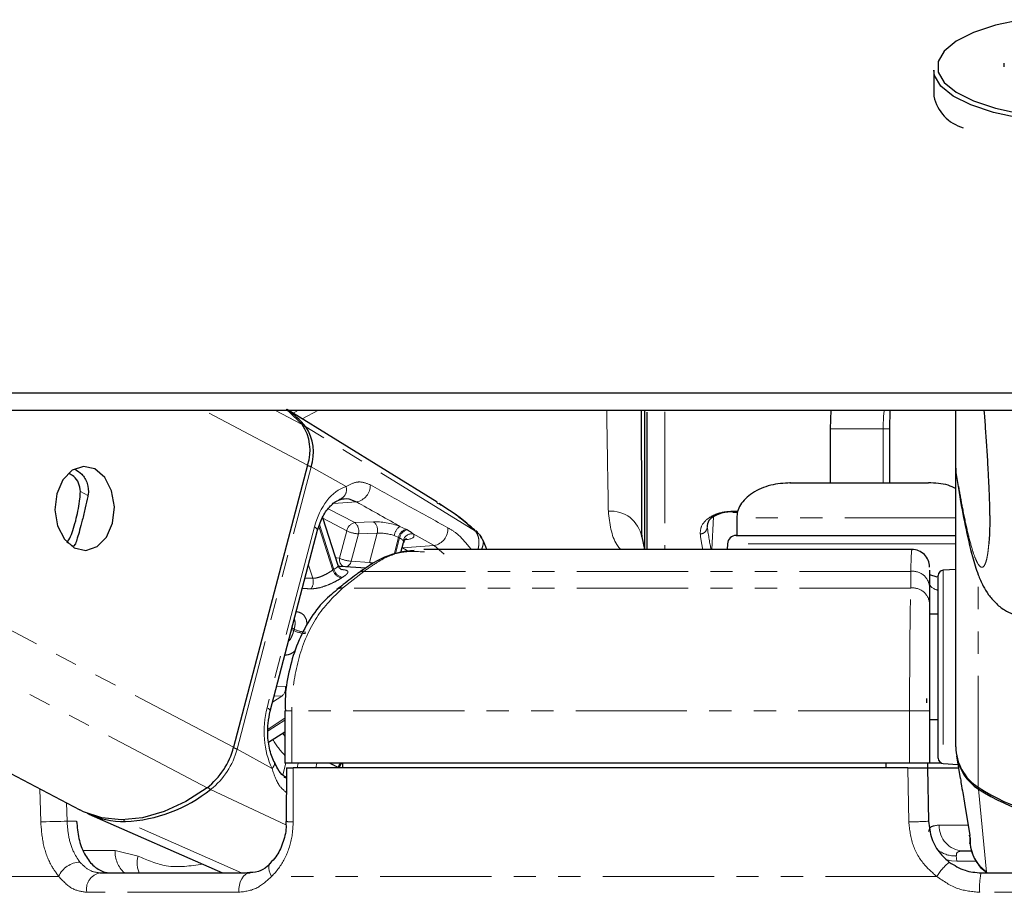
# Model space of a CAD drawing. Header units: millimetres. Extents: x 186 to 9508, y 327 to 8143.
# Tile 47 of 53: x 7447 to 7503, y 2821 to 2871. Entities that reach past the tile are written whole.
import ezdxf

# ---------------------------------------------------------------- set-up
doc = ezdxf.new("R2010")
doc.units = ezdxf.units.MM
doc.linetypes.add('PHANTOM', pattern=[12.7, 6.35, -1.27, 1.27, -1.27, 1.27, -1.27])

msp = doc.modelspace()

# ---------------------------------------------------------------- linework, layer by layer
at = {"color": 7, "linetype": 'Continuous', "lineweight": 25}
for p, q in [((7499.362, 2868.185), (7499.362, 2866.686)), ((7503.362, 2868.579), (7503.362, 2868.372)), ((7407.231, 2848.783), (7450.638, 2825.978)), ((7471.016, 2843.532), (7462.521, 2848.783)), ((7482.862, 2848.765), (7482.862, 2840.835)), ((7483.012, 2840.835), (7483.012, 2848.664)), ((7493.485, 2848.783), (7493.448, 2847.712)), ((7496.848, 2847.712), (7496.87, 2848.783)), ((7500.612, 2845.464), (7500.612, 2848.783)), ((7493.448, 2847.712), (7493.448, 2844.636)), ((7496.848, 2844.636), (7496.848, 2847.712)), ((7463.632, 2845.653), (7459.411, 2829.554)), ((7500.612, 2845.464), (7500.612, 2845.461)), ((7500.612, 2829.574), (7500.612, 2845.461)), ((7487.888, 2842.963), (7488.159, 2842.963)), ((7465.379, 2839.912), (7464.495, 2842.639)), ((7488.112, 2842.636), (7488.112, 2841.636)), ((7461.503, 2831.618), (7464.206, 2841.929)), ((7468.961, 2840.669), (7469.11, 2841.24)), ((7482.692, 2841.547), (7482.856, 2840.835)), ((7488.087, 2841.636), (7495.112, 2841.636)), ((7495.112, 2841.636), (7500.628, 2841.636)), ((7450.388, 2841.158), (7450.282, 2841.031)), ((7498.095, 2840.835), (7470.265, 2840.835)), ((7487.587, 2841.162), (7487.57, 2840.835)), ((7466.961, 2839.767), (7465.512, 2839.872)), ((7499.112, 2839.648), (7499.112, 2838.709)), ((7500.612, 2839.689), (7499.897, 2839.651)), ((7499.542, 2839.262), (7499.133, 2839.388)), ((7499.612, 2835.955), (7499.612, 2839.351)), ((7499.112, 2838.709), (7499.112, 2837.76)), ((7499.612, 2837.136), (7499.112, 2837.136)), ((7499.612, 2828.921), (7499.612, 2835.955)), ((7498.938, 2832.34), (7498.943, 2832.094)), ((7462.337, 2831.636), (7462.337, 2828.636)), ((7499.112, 2831.636), (7499.112, 2828.636)), ((7499.112, 2831.136), (7499.612, 2831.136)), ((7461.411, 2829.84), (7462.337, 2830.441)), ((7500.659, 2829.07), (7500.857, 2827.765)), ((7462.732, 2828.636), (7462.337, 2828.636)), ((7462.424, 2828.386), (7462.419, 2825.318)), ((7497.977, 2828.636), (7462.732, 2828.636)), ((7497.87, 2828.386), (7462.818, 2828.386)), ((7465.628, 2828.636), (7465.631, 2828.386)), ((7496.612, 2828.636), (7496.612, 2828.386)), ((7499.112, 2828.636), (7497.977, 2828.636)), ((7499.003, 2828.636), (7499.007, 2828.386)), ((7499.007, 2828.386), (7499.061, 2825.334)), ((7499.007, 2828.386), (7500.762, 2828.386)), ((7499.818, 2828.636), (7499.112, 2828.636)), ((7499.897, 2828.621), (7500.733, 2828.577)), ((7501.01, 2826.971), (7501.11, 2826.363)), ((7501.11, 2826.363), (7501.415, 2824.509)), ((7451.156, 2825.738), (7458.788, 2822.386)), ((7462.417, 2825.318), (7462.417, 2825.318)), ((7501.017, 2823.636), (7501.516, 2823.636)), ((7451.795, 2822.386), (7460.354, 2822.386)), ((7502.06, 2822.386), (7514.164, 2822.386))]:
    msp.add_line(p, q, dxfattribs=at)
at = {"color": 8, "linetype": 'PHANTOM', "lineweight": 18}
for p, q in [((7457.897, 2827.245), (7416.901, 2848.783)), ((7459.411, 2829.554), (7422.81, 2848.783)), ((7463.632, 2845.653), (7457.674, 2848.783)), ((7463.328, 2847.96), (7461.76, 2848.783)), ((7462.805, 2848.608), (7463.111, 2848.783)), ((7464.25, 2848.783), (7463.324, 2848.287)), ((7484.012, 2848.693), (7484.012, 2840.835)), ((7473.219, 2841.87), (7463.527, 2847.837)), ((7493.448, 2847.712), (7496.474, 2847.712)), ((7496.474, 2847.712), (7496.848, 2847.712)), ((7459.609, 2829.444), (7463.83, 2845.543)), ((7465.828, 2844.431), (7463.83, 2845.543)), ((7451.104, 2843.91), (7450.67, 2844.138)), ((7466.421, 2843.549), (7465.106, 2843.458)), ((7466.322, 2842.366), (7464.816, 2843.158)), ((7487.888, 2843.015), (7488.171, 2843.015)), ((7487.888, 2842.963), (7487.888, 2843.015)), ((7464.503, 2842.613), (7465.864, 2841.898)), ((7467.396, 2842.412), (7466.322, 2842.366)), ((7486.689, 2840.835), (7486.783, 2842.694)), ((7464.025, 2842.118), (7461.322, 2831.807)), ((7465.08, 2839.662), (7464.275, 2842.142)), ((7464.31, 2842.252), (7465.139, 2839.7)), ((7465.864, 2841.898), (7465.456, 2840.341)), ((7466.531, 2841.724), (7467.605, 2841.77)), ((7467.605, 2841.77), (7467.164, 2840.087)), ((7469.247, 2841.992), (7468.901, 2842.153)), ((7473.204, 2841.883), (7473.219, 2841.87)), ((7450.282, 2841.031), (7449.944, 2841.208)), ((7466.122, 2840.167), (7466.531, 2841.724)), ((7468.566, 2840.55), (7468.822, 2841.527)), ((7468.578, 2841.625), (7468.822, 2841.527)), ((7468.883, 2841.495), (7468.643, 2840.58)), ((7469.2, 2841.394), (7469.311, 2841.405)), ((7469.65, 2841.732), (7470.847, 2841.057)), ((7469.029, 2840.93), (7469.052, 2840.932)), ((7469.052, 2840.932), (7469.032, 2840.943)), ((7470.847, 2841.057), (7469.052, 2840.932)), ((7470.847, 2841.057), (7471.423, 2840.57)), ((7495.112, 2841.162), (7487.587, 2841.162)), ((7500.628, 2841.162), (7495.112, 2841.162)), ((7467.164, 2840.087), (7466.122, 2840.167)), ((7463.686, 2839.944), (7463.929, 2839.195)), ((7466.85, 2839.584), (7465.624, 2838.635)), ((7498.042, 2839.584), (7466.85, 2839.584)), ((7498.043, 2838.635), (7498.042, 2839.584)), ((7499.897, 2839.651), (7499.897, 2836.059)), ((7463.929, 2839.195), (7463.492, 2839.203)), ((7501.898, 2827.267), (7501.898, 2839.375)), ((7498.043, 2838.635), (7465.624, 2838.635)), ((7462.846, 2836.207), (7462.723, 2836.272)), ((7462.746, 2836.358), (7462.869, 2836.293)), ((7499.897, 2836.059), (7499.897, 2828.621)), ((7462.365, 2833.021), (7461.875, 2833.038)), ((7462.166, 2832.47), (7461.637, 2832.127)), ((7461.731, 2832.488), (7462.166, 2832.47)), ((7462.337, 2831.636), (7462.732, 2831.636)), ((7497.977, 2831.636), (7462.732, 2831.636)), ((7462.732, 2831.636), (7462.732, 2828.636)), ((7499.112, 2831.636), (7497.977, 2831.636)), ((7497.977, 2828.636), (7497.977, 2831.636)), ((7461.381, 2830.582), (7462.337, 2831.203)), ((7462.337, 2831.101), (7461.381, 2830.482)), ((7461.607, 2828.331), (7459.609, 2829.444)), ((7462.388, 2828.636), (7462.214, 2827.975)), ((7463.034, 2828.386), (7463.099, 2828.636)), ((7464.162, 2828.636), (7464.096, 2828.386)), ((7465.377, 2828.386), (7465.38, 2828.399)), ((7448.406, 2825.299), (7448.362, 2827.174)), ((7462.397, 2825.12), (7458.103, 2827.148)), ((7502.367, 2822.435), (7501.907, 2827.169)), ((7449.885, 2826.374), (7449.909, 2825.334)), ((7449.909, 2825.334), (7450.458, 2825.334)), ((7459.857, 2822.386), (7453.237, 2825.317)), ((7499.666, 2825.11), (7501.294, 2825.11)), ((7450.839, 2823.66), (7452.651, 2823.66)), ((7452.651, 2823.66), (7453.965, 2823.342)), ((7500.643, 2823.357), (7500.678, 2823.061)), ((7501.757, 2823.061), (7500.678, 2823.061)), ((7449.431, 2822.186), (7433.715, 2822.186)), ((7499.523, 2822.186), (7461.579, 2822.186)), ((7459.711, 2821.278), (7451.037, 2821.278)), ((7514.246, 2821.278), (7501.979, 2821.278))]:
    msp.add_line(p, q, dxfattribs=at)
at = {"color": 7, "linetype": 'Continuous', "lineweight": 25, "flags": 128}
for points in [[(7504.347, 2871.055), (7502.879, 2870.736), (7501.625, 2870.319), (7500.637, 2869.823), (7499.954, 2869.267), (7499.606, 2868.675), (7499.606, 2868.07), (7499.954, 2867.478), (7500.637, 2866.922), (7501.625, 2866.426), (7502.879, 2866.009), (7504.347, 2865.689)], [(7516.805, 2868.535), (7516.862, 2868.185), (7516.683, 2867.569), (7516.153, 2866.979), (7515.294, 2866.438), (7514.141, 2865.968), (7512.741, 2865.589), (7511.151, 2865.317), (7509.437, 2865.162), (7507.669, 2865.13), (7505.919, 2865.224), (7504.259, 2865.439), (7502.756, 2865.766), (7501.473, 2866.193), (7500.462, 2866.701), (7499.764, 2867.269), (7499.407, 2867.875), (7499.362, 2868.185)], [(7440.712, 2849.761), (7448.471, 2849.761), (7452.35, 2849.761), (7460.109, 2849.761), (7463.988, 2849.761), (7471.747, 2849.761), (7475.626, 2849.761), (7479.506, 2849.761), (7487.264, 2849.761), (7491.144, 2849.761), (7498.233, 2849.761), (7505.321, 2849.761)], [(7445.959, 2848.783), (7453.718, 2848.783), (7457.597, 2848.783), (7465.356, 2848.783), (7469.235, 2848.783), (7476.994, 2848.783), (7480.873, 2848.783), (7488.632, 2848.783), (7492.511, 2848.783), (7496.391, 2848.783), (7502.252, 2848.783), (7508.112, 2848.783)], [(7462.405, 2848.838), (7462.527, 2848.745), (7463.328, 2847.96)], [(7451.503, 2845.427), (7450.849, 2845.575), (7450.205, 2845.359), (7449.669, 2844.81), (7449.322, 2844.013), (7449.217, 2843.088), (7449.371, 2842.177), (7449.759, 2841.418), (7450.323, 2840.927), (7450.977, 2840.779), (7451.621, 2840.995), (7452.158, 2841.544), (7452.504, 2842.341), (7452.609, 2843.265), (7452.455, 2844.177), (7452.067, 2844.935), (7451.503, 2845.427)], [(7465.425, 2839.877), (7465.452, 2839.876), (7465.512, 2839.872)], [(7462.455, 2827.778), (7462.425, 2827.792), (7462.298, 2827.824)], [(7457.897, 2827.245), (7456.684, 2826.458), (7455.449, 2825.882), (7454.219, 2825.53), (7453.023, 2825.411), (7451.889, 2825.528), (7450.843, 2825.876), (7450.638, 2825.978)], [(7501.446, 2824.343), (7501.396, 2824.514), (7501.394, 2824.529)]]:
    msp.add_lwpolyline(points, dxfattribs=at)
at = {"color": 8, "linetype": 'PHANTOM', "lineweight": 18, "flags": 128}
for points in [[(7464.025, 2842.118), (7464.106, 2842.067), (7464.165, 2842.019), (7464.199, 2841.975), (7464.207, 2841.935), (7464.206, 2841.929)], [(7469.307, 2841.96), (7469.293, 2841.968), (7469.247, 2841.992)], [(7468.822, 2841.527), (7468.869, 2841.503), (7468.883, 2841.495)], [(7469.329, 2840.772), (7469.278, 2840.804), (7469.052, 2840.932)], [(7465.456, 2840.341), (7465.293, 2840.362), (7465.232, 2840.368)], [(7461.322, 2831.807), (7461.403, 2831.756), (7461.462, 2831.708), (7461.496, 2831.664), (7461.504, 2831.624), (7461.503, 2831.616)], [(7461.607, 2828.331), (7461.678, 2828.42), (7461.726, 2828.505), (7461.749, 2828.585), (7461.747, 2828.657), (7461.736, 2828.692)], [(7462.818, 2828.386), (7462.815, 2826.387), (7462.813, 2825.299)], [(7497.925, 2825.299), (7497.89, 2827.298), (7497.87, 2828.386)], [(7448.406, 2825.299), (7448.552, 2825.302), (7448.727, 2825.307), (7448.924, 2825.311), (7449.134, 2825.316), (7449.347, 2825.321), (7449.553, 2825.326), (7449.744, 2825.33), (7449.909, 2825.334)], [(7461.579, 2822.186), (7461.493, 2822.35), (7461.438, 2822.508), (7461.415, 2822.653), (7461.425, 2822.778), (7461.469, 2822.879), (7461.511, 2822.928)], [(7500.107, 2823.121), (7500.375, 2823.069), (7500.678, 2823.061)], [(7459.711, 2821.278), (7459.711, 2821.487), (7459.739, 2821.692), (7459.793, 2821.884), (7459.873, 2822.054), (7459.973, 2822.194), (7460.091, 2822.299), (7460.219, 2822.364), (7460.354, 2822.386)]]:
    msp.add_lwpolyline(points, dxfattribs=at)
at = {"color": 7, "linetype": 'Continuous', "lineweight": 25}
for centre, radius, start, end in [((7501.707, 2867.188), 2.397, 192.0799, 253.8819), ((7459.623, 2844.651), 5.039, 39.2164, 55.9632), ((7461.148, 2846.499), 2.625, 341.1992, 33.8212), ((7461.359, 2846.384), 2.61, 341.1992, 33.8212), ((7488.087, 2841.136), 0.5, 90, 177), ((7498.112, 2839.835), 1, 359.9595, 90.2428), ((7466.793, 2839.138), 0.449, 82.7552, 126.4247), ((7499.912, 2839.351), 0.3, 93, 180), ((7455.262, 2830.624), 4.285, 307.9487, 345.5363), ((7503.378, 2829.603), 2.766, 180.6081, 237.645), ((7499.912, 2828.921), 0.3, 180, 267), ((7503.393, 2829.506), 2.769, 189.0588, 237.5526), ((7452.871, 2833.672), 8.363, 272.5074, 308.7271), ((7508.112, 2836.894), 11.459, 237.1577, 302.8423), ((7508.085, 2836.709), 11.365, 237.0768, 270.1393), ((7453.18, 2830.383), 5.066, 245.1211, 270.6459)]:
    msp.add_arc(centre, radius, start, end, dxfattribs=at)
at = {"color": 8, "linetype": 'PHANTOM', "lineweight": 18}
for centre, radius, start, end in [((7463.42, 2847.651), 0.215, 60.0864, 95.3693), ((7463.399, 2844.712), 0.936, 62.6277, 76.1364), ((7465.248, 2844.255), 0.606, 283.7501, 16.8962), ((7466.239, 2844.506), 0.974, 280.7293, 0.7528), ((7480.949, 2841.253), 1.767, 9.5511, 95.1129), ((7466.452, 2841.781), 0.599, 102.5327, 168.7889), ((7465.946, 2841.89), 0.607, 344.2121, 51.7492), ((7467.021, 2841.935), 0.607, 344.2121, 51.7492), ((7466.622, 2843.442), 1.72, 243.8541, 266.942), ((7469.371, 2841.502), 0.803, 125.8659, 171.1854), ((7469.427, 2841.401), 0.618, 106.9246, 168.2409), ((7469.489, 2841.369), 0.619, 107.1222, 168.2187), ((7469.597, 2841.198), 0.536, 84.3832, 164.4388), ((7470.666, 2842.015), 0.975, 280.7326, 3.4336), ((7486.035, 2842.119), 0.394, 269.2054, 359.579), ((7465.891, 2840.252), 0.443, 168.4673, 242.1126), ((7466.214, 2841.884), 1.72, 243.8541, 266.942), ((7465.696, 2840.258), 0.436, 289.8398, 347.9539), ((7467.223, 2836.42), 3.886, 122.4306, 123.4679), ((7465.692, 2839.833), 0.636, 195.6109, 258.401), ((7465.747, 2839.861), 0.629, 194.8009, 258.2462), ((7498.161, 2838.637), 0.954, 4.328, 97.1571), ((7463.282, 2838.996), 0.677, 323.5401, 17.0552), ((7467.532, 2836.233), 3.569, 122.4306, 123.4679), ((7465.569, 2838.191), 0.447, 82.855, 127.1444), ((7498.161, 2837.688), 0.954, 4.324, 97.0709), ((7470.474, 2834.253), 7.874, 164.9852, 165.6329), ((7463.605, 2837.789), 1.754, 244.3873, 267.0139), ((7463.626, 2837.8), 1.687, 243.322, 266.8699), ((7461.773, 2832.924), 0.6, 310.9408, 9.2825), ((7466.295, 2832.844), 5.46, 211.5243, 223.5372), ((7466.99, 2833.263), 5.587, 211.2869, 213.6161), ((7455.482, 2830.508), 4.262, 307.9487, 345.5363), ((7459.178, 2828.612), 0.936, 62.6281, 76.1435), ((7466.099, 2828.204), 0.745, 144.5233, 164.7704), ((7466.159, 2828.181), 0.741, 142.1282, 163.9371), ((7458.334, 2827.582), 0.492, 217.7292, 242.0163), ((7502.119, 2827.16), 0.212, 155.4911, 177.5843), ((7453.336, 2825.521), 0.227, 208.6163, 244.1838), ((7462.722, 2827.54), 2.243, 262.1755, 272.3081), ((7497.895, 2844.755), 19.457, 270.087, 273.4336), ((7501.094, 2825.062), 1.428, 178.0893, 266.9147), ((7454.293, 2823.597), 1.643, 177.8092, 227.4757), ((7455.391, 2822.945), 1.48, 164.4229, 202.167), ((7500.562, 2824.922), 1.567, 232.8746, 272.9693), ((7450.702, 2821.603), 1.398, 92.3962, 155.3265), ((7502.474, 2820.296), 3.505, 129.5415, 147.3724), ((7451.953, 2821.465), 0.934, 99.6826, 191.5638), ((7505.532, 2821.574), 3.566, 166.8311, 184.7596)]:
    msp.add_arc(centre, radius, start, end, dxfattribs=at)
for centre, major_axis, ratio, start_param, end_param in [((7466.336, 2840.832), (0.083, 3.691), 0.672177, 0.239349, 1.230015), ((7468.271, 2841.921), (1.368, -0.304), 0.28356, 1.155906, 2.325599), ((7468.166, 2841.453), (0.884, -0.176), 0.303544, 1.14855, 2.318243), ((7485.362, 2867.423), (-1.651, 27.6), 0.040218, 2.728643, 2.867539), ((7468.227, 2841.421), (0.884, -0.176), 0.303544, 6.26512, 6.615529), ((7468.332, 2841.889), (1.368, -0.304), 0.28356, 5.571912, 6.622885), ((7484.963, 2867.399), (-1.651, 28), 0.039648, 2.728711, 2.817611), ((7463.633, 2830.521), (0.083, 3.691), 0.672177, 1.230015, 2.220681)]:
    msp.add_ellipse(centre, major_axis=major_axis, ratio=ratio, start_param=start_param, end_param=end_param, dxfattribs=at)
for points, knots in [([(7480.791, 2843.014), (7480.782, 2843.578), (7480.762, 2844.721), (7480.731, 2846.634), (7480.708, 2848.093), (7480.697, 2848.783)], [0, 0, 0, 0, 0.340073, 0.687935, 1, 1, 1, 1]), ([(7496.533, 2848.783), (7496.527, 2848.752), (7496.479, 2848.461), (7496.476, 2848.065), (7496.474, 2847.712)], [0, 0, 0, 0, 0.10633, 1, 1, 1, 1]), ([(7496.474, 2847.712), (7496.47, 2846.926), (7496.466, 2845.901), (7496.47, 2844.876), (7496.471, 2844.636)], [0, 0, 0, 0, 0.766318, 1, 1, 1, 1]), ([(7502.497, 2841.154), (7502.485, 2841.024), (7502.46, 2840.769), (7502.419, 2840.497), (7502.353, 2840.173), (7502.259, 2839.914), (7502.136, 2839.796), (7502.012, 2839.833), (7501.869, 2840.011), (7501.707, 2840.36), (7501.502, 2840.979), (7501.269, 2841.886), (7501.03, 2843.032), (7500.811, 2844.228), (7500.678, 2845.052), (7500.612, 2845.464)], [0, 0, 0, 0, 0.027351, 0.054016, 0.080851, 0.148772, 0.21746, 0.283348, 0.349464, 0.442524, 0.535874, 0.66709, 0.798771, 0.899307, 1, 1, 1, 1]), ([(7467.213, 2844.519), (7467.017, 2844.598), (7466.756, 2844.702), (7466.305, 2844.669), (7466.035, 2844.534), (7465.828, 2844.431)], [0, 0, 0, 0, 0.417867, 0.554004, 1, 1, 1, 1]), ([(7471.639, 2842.073), (7470.892, 2842.485), (7469.418, 2843.298), (7467.942, 2844.115), (7467.213, 2844.519)], [0, 0, 0, 0, 0.506743, 1, 1, 1, 1]), ([(7466.421, 2843.549), (7467.215, 2843.102), (7468.042, 2842.637), (7468.869, 2842.171), (7468.901, 2842.153)], [0, 0, 0, 0, 0.961066, 1, 1, 1, 1]), ([(7473.219, 2841.87), (7472.685, 2842.341), (7471.992, 2842.952), (7471.185, 2843.401), (7471, 2843.505)], [0, 0, 0, 0, 0.770189, 1, 1, 1, 1]), ([(7481.486, 2840.835), (7481.412, 2840.927), (7480.967, 2841.477), (7480.871, 2842.315), (7480.791, 2843.014)], [0, 0, 0, 0, 0.166662, 1, 1, 1, 1]), ([(7486.03, 2841.726), (7486.04, 2841.907), (7486.057, 2842.206), (7486.451, 2842.607), (7486.908, 2842.852), (7487.4, 2842.991), (7487.733, 2843.007), (7487.888, 2843.015)], [0, 0, 0, 0, 0.343371, 0.565902, 0.738595, 0.878696, 1, 1, 1, 1]), ([(7500.628, 2842.636), (7500.158, 2842.636), (7499.099, 2842.636), (7496.632, 2842.636), (7493.853, 2842.636), (7491.228, 2842.636), (7489.251, 2842.636), (7488.168, 2842.636), (7488.225, 2842.636), (7488.245, 2842.636)], [0, 0, 0, 0, 0.12608, 0.283567, 0.441054, 0.598541, 0.756027, 0.913514, 1, 1, 1, 1]), ([(7469.65, 2841.732), (7469.625, 2841.752), (7469.533, 2841.828), (7469.402, 2841.905), (7469.307, 2841.96)], [0, 0, 0, 0, 0.27439, 1, 1, 1, 1]), ([(7472.967, 2840.835), (7472.705, 2841.163), (7472.29, 2841.684), (7471.814, 2841.969), (7471.639, 2842.073)], [0, 0, 0, 0, 0.630961, 1, 1, 1, 1]), ([(7473.219, 2841.87), (7473.274, 2841.777), (7473.387, 2841.584), (7473.43, 2841.223), (7473.381, 2840.956), (7473.358, 2840.835)], [0, 0, 0, 0, 0.337549, 0.6984307, 1, 1, 1, 1]), ([(7468.883, 2841.495), (7468.944, 2841.458), (7469.028, 2841.406), (7469.069, 2841.356), (7469.08, 2841.342)], [0, 0, 0, 0, 0.718824, 1, 1, 1, 1]), ([(7473.586, 2841.389), (7473.608, 2841.371), (7473.683, 2841.306), (7473.64, 2841.105), (7473.61, 2840.937), (7473.542, 2840.838), (7473.539, 2840.835)], [0, 0, 0, 0, 0.169801, 0.594733, 0.986519, 1, 1, 1, 1]), ([(7470.299, 2840.692), (7469.851, 2840.72), (7468.935, 2840.776), (7467.775, 2840.242), (7467.103, 2839.764), (7466.85, 2839.584)], [0, 0, 0, 0, 0.372876, 0.763118, 1, 1, 1, 1]), ([(7498.042, 2839.584), (7498.056, 2840.056), (7498.078, 2840.757), (7498.104, 2840.795), (7498.112, 2840.807)], [0, 0, 0, 0, 0.672669, 1, 1, 1, 1]), ([(7467.413, 2840.064), (7467.369, 2840.068), (7467.276, 2840.076), (7467.203, 2840.083), (7467.164, 2840.087)], [0, 0, 0, 0, 0.467665, 1, 1, 1, 1]), ([(7465.08, 2839.662), (7465.009, 2839.616), (7464.868, 2839.525), (7464.6, 2839.377), (7464.321, 2839.255), (7464.09, 2839.196), (7463.97, 2839.195), (7463.929, 2839.195)], [0, 0, 0, 0, 0.219859, 0.440343, 0.66314, 0.88549, 1, 1, 1, 1]), ([(7465.376, 2839.911), (7465.374, 2839.894), (7465.37, 2839.859), (7465.268, 2839.783), (7465.172, 2839.722), (7465.139, 2839.7)], [0, 0, 0, 0, 0.37243, 0.778879, 1, 1, 1, 1]), ([(7465.619, 2839.245), (7465.666, 2839.277), (7465.803, 2839.367), (7465.933, 2839.491), (7465.943, 2839.596), (7465.828, 2839.662), (7465.657, 2839.683), (7465.58, 2839.692)], [0, 0, 0, 0, 0.121763, 0.347362, 0.5757, 0.807202, 1, 1, 1, 1]), ([(7463.826, 2838.594), (7463.889, 2838.595), (7464.072, 2838.598), (7464.423, 2838.672), (7464.849, 2838.825), (7465.255, 2839.019), (7465.462, 2839.147), (7465.564, 2839.21)], [0, 0, 0, 0, 0.119584, 0.349288, 0.573021, 0.788436, 1, 1, 1, 1]), ([(7499.612, 2838.5), (7499.559, 2838.518), (7499.157, 2838.653), (7499.133, 2838.8), (7499.112, 2838.928)], [0, 0, 0, 0, 0.13356, 1, 1, 1, 1]), ([(7465.624, 2838.635), (7465.103, 2838.123), (7464.061, 2837.098), (7463.062, 2834.733), (7462.746, 2832.814), (7462.734, 2831.778), (7462.732, 2831.636)], [0, 0, 0, 0, 0.317078, 0.634488, 0.949899, 1, 1, 1, 1]), ([(7463.335, 2838.605), (7463.392, 2838.604), (7463.556, 2838.6), (7463.72, 2838.596), (7463.826, 2838.594)], [0, 0, 0, 0, 0.349685, 1, 1, 1, 1]), ([(7497.977, 2831.636), (7497.978, 2832.53), (7497.981, 2834.316), (7498.002, 2836.691), (7498.026, 2838.026), (7498.041, 2838.553), (7498.043, 2838.635)], [0, 0, 0, 0, 0.31366, 0.627146, 0.941618, 1, 1, 1, 1]), ([(7463.58, 2836.508), (7463.583, 2836.576), (7463.592, 2836.774), (7463.487, 2837.019), (7463.284, 2837.228), (7463.075, 2837.269), (7462.97, 2837.289)], [0, 0, 0, 0, 0.148211, 0.427773, 0.711208, 1, 1, 1, 1]), ([(7462.877, 2836.86), (7462.894, 2836.81), (7462.933, 2836.696), (7462.916, 2836.49), (7462.881, 2836.344), (7462.869, 2836.293)], [0, 0, 0, 0, 0.332866, 0.764938, 1, 1, 1, 1]), ([(7462.846, 2836.207), (7462.817, 2836.112), (7462.758, 2835.922), (7462.65, 2835.706), (7462.567, 2835.62), (7462.547, 2835.599)], [0, 0, 0, 0, 0.428018, 0.857252, 1, 1, 1, 1]), ([(7462.317, 2834.8), (7462.378, 2834.808), (7462.554, 2834.829), (7462.772, 2834.917), (7462.903, 2835.049), (7462.934, 2835.08)], [0, 0, 0, 0, 0.284374, 0.830615, 1, 1, 1, 1]), ([(7461.607, 2828.331), (7461.733, 2827.958), (7461.926, 2827.384), (7462.293, 2827.081), (7462.421, 2826.975)], [0, 0, 0, 0, 0.649679, 1, 1, 1, 1]), ([(7464.894, 2828.636), (7464.932, 2828.621), (7465.063, 2828.567), (7465.232, 2828.478), (7465.342, 2828.42), (7465.38, 2828.399)], [0, 0, 0, 0, 0.204213, 0.719608, 1, 1, 1, 1]), ([(7501.039, 2826.846), (7501.105, 2826.435), (7501.238, 2825.604), (7501.376, 2824.767), (7501.446, 2824.343)], [0, 0, 0, 0, 0.493257, 1, 1, 1, 1]), ([(7449.431, 2822.186), (7449.282, 2822.391), (7448.918, 2822.888), (7448.519, 2823.963), (7448.444, 2824.854), (7448.406, 2825.299)], [0, 0, 0, 0, 0.260354, 0.63069, 1, 1, 1, 1]), ([(7449.909, 2825.334), (7449.937, 2825), (7449.994, 2824.333), (7450.278, 2823.527), (7450.536, 2823.153), (7450.643, 2822.999)], [0, 0, 0, 0, 0.370015, 0.740315, 1, 1, 1, 1]), ([(7462.813, 2825.299), (7462.799, 2825.033), (7462.763, 2824.318), (7462.399, 2823.218), (7461.903, 2822.504), (7461.601, 2822.208), (7461.579, 2822.186)], [0, 0, 0, 0, 0.220493, 0.593656, 0.970348, 1, 1, 1, 1]), ([(7499.523, 2822.186), (7499.286, 2822.391), (7498.714, 2822.888), (7498.084, 2823.963), (7497.978, 2824.854), (7497.925, 2825.299)], [0, 0, 0, 0, 0.260354, 0.63069, 1, 1, 1, 1]), ([(7499.071, 2824.726), (7499.086, 2824.823), (7499.123, 2825.055), (7499.466, 2825.09), (7499.666, 2825.11)], [0, 0, 0, 0, 0.416459, 1, 1, 1, 1]), ([(7501.446, 2824.343), (7501.453, 2824.19), (7501.464, 2823.961), (7501.434, 2824.029), (7501.424, 2824.051)], [0, 0, 0, 0, 0.6667837, 1, 1, 1, 1]), ([(7453.965, 2823.342), (7454.498, 2823.113), (7455.703, 2822.594), (7456.951, 2822.782), (7457.647, 2822.887)], [0, 0, 0, 0, 0.442514, 1, 1, 1, 1]), ([(7501.017, 2823.636), (7500.903, 2823.626), (7500.764, 2823.613), (7500.648, 2823.513), (7500.646, 2823.426), (7500.643, 2823.357)], [0, 0, 0, 0, 0.477795, 0.583752, 1, 1, 1, 1]), ([(7450.643, 2822.999), (7450.826, 2822.816), (7451.177, 2822.464), (7451.595, 2822.412), (7451.795, 2822.386)], [0, 0, 0, 0, 0.519417, 1, 1, 1, 1]), ([(7451.037, 2821.278), (7450.757, 2821.317), (7450.168, 2821.399), (7449.685, 2821.915), (7449.431, 2822.186)], [0, 0, 0, 0, 0.475859, 1, 1, 1, 1]), ([(7461.579, 2822.186), (7461.306, 2821.933), (7460.743, 2821.412), (7460.062, 2821.324), (7459.711, 2821.278)], [0, 0, 0, 0, 0.485349, 1, 1, 1, 1]), ([(7501.979, 2821.278), (7501.551, 2821.317), (7500.653, 2821.399), (7499.911, 2821.915), (7499.523, 2822.186)], [0, 0, 0, 0, 0.475859, 1, 1, 1, 1])]:
    msp.add_open_spline(points, degree=3, knots=knots, dxfattribs=at)
at = {"color": 7, "linetype": 'Continuous', "lineweight": 25}
for points, knots in [([(7482.66, 2848.783), (7482.66, 2848.705), (7482.665, 2847.632), (7482.673, 2845.846), (7482.683, 2843.472), (7482.689, 2842.193), (7482.692, 2841.547)], [0, 0, 0, 0, 0.027827, 0.380927, 0.68696, 1, 1, 1, 1]), ([(7502.217, 2848.783), (7502.222, 2848.714), (7502.253, 2848.334), (7502.307, 2847.59), (7502.379, 2846.535), (7502.439, 2845.526), (7502.486, 2844.583), (7502.516, 2843.884), (7502.534, 2843.311), (7502.543, 2842.937), (7502.547, 2842.61), (7502.548, 2842.357), (7502.545, 2842.104), (7502.539, 2841.861), (7502.524, 2841.507), (7502.508, 2841.3), (7502.497, 2841.154)], [0, 0, 0, 0, 0.032093, 0.175321, 0.320504, 0.466904, 0.561877, 0.658424, 0.702784, 0.748008, 0.777495, 0.807983, 0.833051, 0.870226, 0.908315, 1, 1, 1, 1]), ([(7450.67, 2844.138), (7450.65, 2844.303), (7450.609, 2844.633), (7450.346, 2845), (7450.104, 2845.11), (7450.004, 2845.155)], [0, 0, 0, 0, 0.370934, 0.741387, 1, 1, 1, 1]), ([(7450.364, 2845.408), (7450.5, 2845.327), (7450.804, 2845.145), (7451.093, 2844.616), (7451.146, 2844.14), (7451.101, 2843.892), (7451.094, 2843.853)], [0, 0, 0, 0, 0.273065, 0.612929, 0.939367, 1, 1, 1, 1]), ([(7500.612, 2845.461), (7500.612, 2845.305), (7500.613, 2845.147), (7500.655, 2844.996), (7500.655, 2844.994)], [0, 0, 0, 0, 0.988788, 1, 1, 1, 1]), ([(7491.175, 2844.636), (7490.797, 2844.61), (7490.039, 2844.557), (7489.165, 2844.186), (7488.612, 2843.753), (7488.322, 2843.393), (7488.144, 2843.014), (7488.123, 2842.759), (7488.113, 2842.636)], [0, 0, 0, 0, 0.275843, 0.553264, 0.680844, 0.797175, 0.902792, 1, 1, 1, 1]), ([(7500.628, 2844.3), (7500.478, 2844.372), (7499.988, 2844.607), (7499.434, 2844.624), (7499.05, 2844.636)], [0, 0, 0, 0, 0.306849, 1, 1, 1, 1]), ([(7500.648, 2844.993), (7500.697, 2844.685), (7500.862, 2843.668), (7501.159, 2842.096), (7501.503, 2840.576), (7501.82, 2839.535), (7502.116, 2838.844), (7502.432, 2838.299), (7502.843, 2837.816), (7503.291, 2837.411), (7503.705, 2837.227), (7503.871, 2837.152)], [0, 0, 0, 0, 0.096262, 0.318138, 0.561196, 0.722344, 0.818096, 0.879582, 0.930045, 0.971832, 1, 1, 1, 1]), ([(7449.907, 2841.227), (7449.977, 2841.331), (7450.105, 2841.522), (7450.282, 2842.023), (7450.439, 2842.587), (7450.566, 2843.177), (7450.65, 2843.7), (7450.664, 2844), (7450.67, 2844.138)], [0, 0, 0, 0, 0.204636, 0.376335, 0.548834, 0.703363, 0.864285, 1, 1, 1, 1]), ([(7451.094, 2843.853), (7451.049, 2843.643), (7450.958, 2843.221), (7450.788, 2842.527), (7450.627, 2841.926), (7450.493, 2841.464), (7450.423, 2841.26), (7450.388, 2841.158)], [0, 0, 0, 0, 0.2220762, 0.4457715, 0.6401425, 0.8216515, 1, 1, 1, 1]), ([(7464.206, 2841.929), (7464.249, 2842.073), (7464.376, 2842.499), (7464.7, 2843.088), (7465.126, 2843.526), (7465.381, 2843.638), (7465.492, 2843.687)], [0, 0, 0, 0, 0.156405, 0.463074, 0.767294, 1, 1, 1, 1]), ([(7465.392, 2843.666), (7465.542, 2843.704), (7465.892, 2843.793), (7466.229, 2843.637), (7466.421, 2843.549)], [0, 0, 0, 0, 0.429774, 1, 1, 1, 1]), ([(7473.208, 2841.888), (7473.045, 2842.041), (7472.408, 2842.639), (7471.667, 2843.109), (7471.116, 2843.459)], [0, 0, 0, 0, 0.256217, 1, 1, 1, 1]), ([(7487.888, 2842.985), (7487.766, 2842.979), (7487.498, 2842.967), (7487.108, 2842.869), (7486.75, 2842.701), (7486.445, 2842.429), (7486.435, 2842.235), (7486.429, 2842.116)], [0, 0, 0, 0, 0.112579, 0.245384, 0.414973, 0.641274, 1, 1, 1, 1]), ([(7473.614, 2841.407), (7473.614, 2841.407), (7473.614, 2841.407), (7473.614, 2841.407), (7473.556, 2841.505), (7473.472, 2841.621), (7473.372, 2841.754), (7473.308, 2841.832), (7473.26, 2841.878), (7473.229, 2841.908)], [0, 0, 0, 0, 0.000087, 0.000182, 0.000408, 0.533101, 0.653798, 0.773413, 1, 1, 1, 1]), ([(7469.122, 2841.236), (7469.13, 2841.273), (7469.149, 2841.361), (7469.235, 2841.439), (7469.278, 2841.458), (7469.27, 2841.455), (7469.269, 2841.455)], [0, 0, 0, 0, 0.265306, 0.638245, 0.961023, 1, 1, 1, 1]), ([(7473.86, 2840.835), (7473.783, 2841.028), (7473.668, 2841.315), (7473.525, 2841.578), (7473.479, 2841.663)], [0, 0, 0, 0, 0.674968, 1, 1, 1, 1]), ([(7469.721, 2840.774), (7469.422, 2840.744), (7468.682, 2840.671), (7467.592, 2840.239), (7466.871, 2839.726), (7466.533, 2839.485)], [0, 0, 0, 0, 0.264416, 0.654864, 1, 1, 1, 1]), ([(7466.527, 2839.499), (7466.241, 2839.278), (7465.833, 2838.962), (7465.425, 2838.646), (7465.302, 2838.551)], [0, 0, 0, 0, 0.7, 1, 1, 1, 1]), ([(7465.586, 2839.671), (7465.587, 2839.671), (7465.595, 2839.669), (7465.558, 2839.681), (7465.478, 2839.741), (7465.396, 2839.833), (7465.387, 2839.902), (7465.386, 2839.912)], [0, 0, 0, 0, 0.061773, 0.303774, 0.570634, 0.936505, 1, 1, 1, 1]), ([(7465.31, 2838.535), (7465.023, 2838.295), (7464.397, 2837.772), (7463.618, 2836.674), (7462.966, 2835.345), (7462.539, 2833.859), (7462.334, 2832.595), (7462.359, 2831.851), (7462.366, 2831.636)], [0, 0, 0, 0, 0.160222, 0.348743, 0.538972, 0.73133, 0.922387, 1, 1, 1, 1]), ([(7499.112, 2837.76), (7499.112, 2837.688), (7499.112, 2837.228), (7499.112, 2836.06), (7499.112, 2833.982), (7499.112, 2832.418), (7499.112, 2831.636)], [0, 0, 0, 0, 0.058442, 0.373089, 0.686524, 1, 1, 1, 1]), ([(7461.735, 2828.693), (7461.68, 2828.819), (7461.516, 2829.195), (7461.356, 2829.951), (7461.34, 2830.847), (7461.454, 2831.384), (7461.503, 2831.618)], [0, 0, 0, 0, 0.152718, 0.457089, 0.763466, 1, 1, 1, 1]), ([(7462.458, 2827.813), (7462.39, 2827.843), (7462.2, 2827.928), (7461.972, 2828.226), (7461.803, 2828.576), (7461.737, 2828.713)], [0, 0, 0, 0, 0.254375, 0.709512, 1, 1, 1, 1]), ([(7462.434, 2828.386), (7462.434, 2828.386), (7462.435, 2828.386), (7462.563, 2828.386), (7462.731, 2828.386), (7462.818, 2828.386)], [0, 0, 0, 0, 0.24753, 0.612595, 1, 1, 1, 1]), ([(7497.87, 2828.386), (7497.983, 2828.386), (7498.209, 2828.386), (7498.53, 2828.386), (7498.788, 2828.386), (7498.971, 2828.386), (7498.995, 2828.386), (7499.007, 2828.386)], [0, 0, 0, 0, 0.197556, 0.39511, 0.592696, 0.790302, 1, 1, 1, 1]), ([(7500.877, 2827.768), (7500.897, 2827.619), (7500.952, 2827.196), (7501.005, 2826.983), (7501.039, 2826.846)], [0, 0, 0, 0, 0.353993, 1, 1, 1, 1]), ([(7450.458, 2825.334), (7450.486, 2824.999), (7450.542, 2824.33), (7450.88, 2823.444), (7451.37, 2822.778), (7451.905, 2822.434), (7452.259, 2822.399), (7452.395, 2822.386)], [0, 0, 0, 0, 0.215288, 0.430555, 0.64649, 0.863795, 1, 1, 1, 1]), ([(7462.391, 2825.317), (7462.398, 2825.204), (7462.424, 2824.774), (7462.231, 2824.056), (7461.9, 2823.34), (7461.607, 2823.057), (7461.49, 2822.944)], [0, 0, 0, 0, 0.11736, 0.44954, 0.77994, 1, 1, 1, 1]), ([(7499.061, 2825.334), (7499.1, 2825), (7499.178, 2824.333), (7499.644, 2823.527), (7500.068, 2823.153), (7500.243, 2822.999)], [0, 0, 0, 0, 0.370015, 0.740315, 1, 1, 1, 1]), ([(7501.392, 2824.528), (7501.398, 2824.492), (7501.421, 2824.355), (7501.411, 2824.293), (7501.414, 2824.22), (7501.407, 2824.143), (7501.42, 2824.067), (7501.422, 2824.051)], [0, 0, 0, 0, 0.174764, 0.647693, 0.863798, 0.970001, 1, 1, 1, 1]), ([(7501.424, 2824.051), (7501.422, 2824.052), (7501.418, 2824.055), (7501.419, 2824.077), (7501.42, 2824.091)], [0, 0, 0, 0, 0.359068, 1, 1, 1, 1]), ([(7501.42, 2824.09), (7501.438, 2823.954), (7501.479, 2823.655), (7501.662, 2823.203), (7501.953, 2822.765), (7502.232, 2822.543), (7502.367, 2822.435)], [0, 0, 0, 0, 0.209596, 0.458257, 0.738167, 1, 1, 1, 1]), ([(7501.453, 2823.848), (7501.496, 2823.68), (7501.564, 2823.408), (7501.771, 2823.028), (7502.016, 2822.681), (7502.267, 2822.485), (7502.394, 2822.386)], [0, 0, 0, 0, 0.2890423, 0.4662546, 0.7303119, 1, 1, 1, 1]), ([(7461.496, 2822.942), (7461.443, 2822.883), (7461.224, 2822.637), (7460.778, 2822.412), (7460.396, 2822.403), (7460.181, 2822.397)], [0, 0, 0, 0, 0.122527, 0.506636, 1, 1, 1, 1]), ([(7500.243, 2822.999), (7500.532, 2822.816), (7501.09, 2822.464), (7501.745, 2822.412), (7502.06, 2822.386)], [0, 0, 0, 0, 0.5194166, 1, 1, 1, 1])]:
    msp.add_open_spline(points, degree=3, knots=knots, dxfattribs=at)
msp.add_open_spline([(7491.175, 2844.636), (7491.142, 2844.636), (7491.076, 2844.636), (7491.751, 2844.636), (7492.896, 2844.636), (7494.389, 2844.636), (7495.992, 2844.636), (7497.45, 2844.636), (7498.595, 2844.636), (7498.898, 2844.636), (7499.05, 2844.636)], degree=3, dxfattribs=at)

doc.saveas('drawing.dxf')
